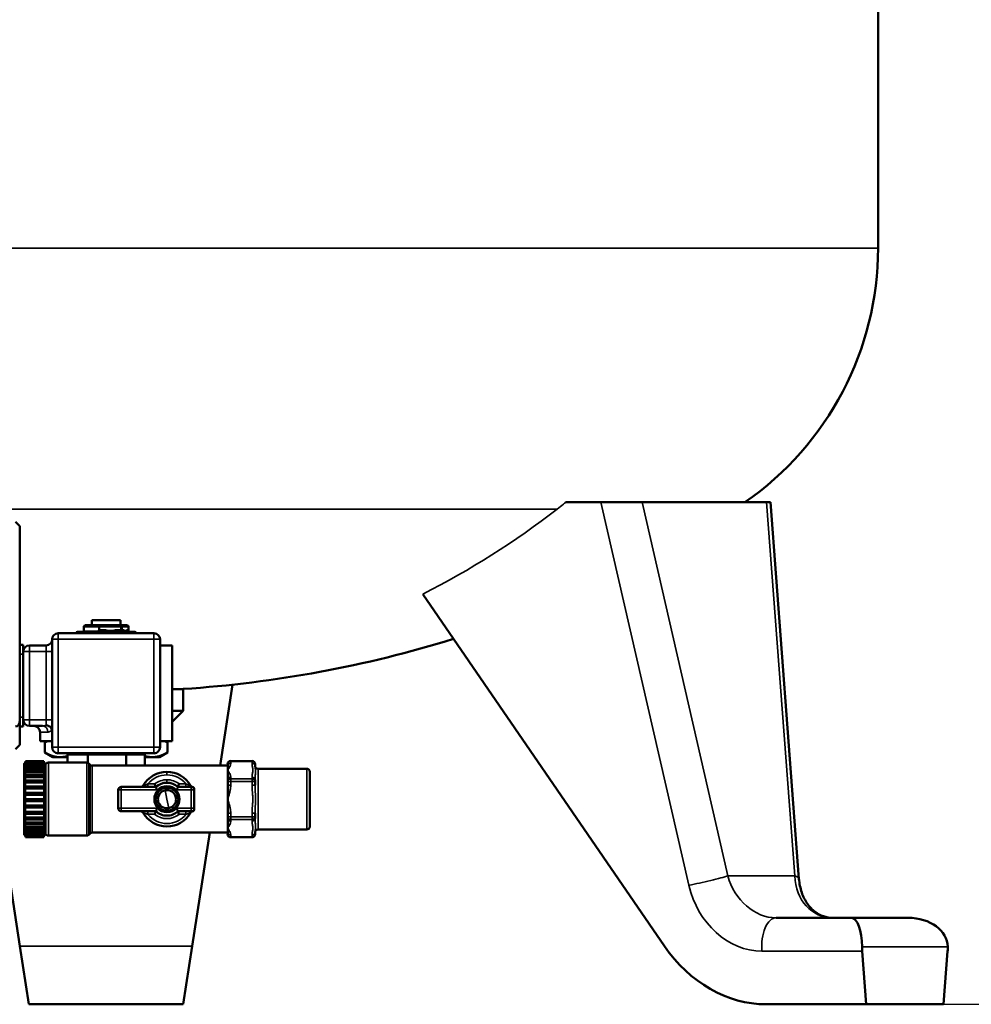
# Model space of a CAD drawing. Header units: inches. Extents: x 1 to 199, y 4 to 126.
# Tile 4 of 54: x 45 to 57, y 37 to 50. Entities that reach past the tile are written whole.
import ezdxf

# ---------------------------------------------------------------- set-up
doc = ezdxf.new("R2010")
doc.units = ezdxf.units.IN
doc.header["$LTSCALE"] = 5.882353
doc.header["$MEASUREMENT"] = 0
for name, color, linetype, lineweight in [('Dimension (ANSI)', 7, 'Continuous', 25), ('Visible (ANSI)', 7, 'Continuous', 50), ('Visible Narrow (ANSI)', 7, 'Continuous', 35)]:
    doc.layers.add(name, color=color, linetype=linetype, lineweight=lineweight)
doc.styles.add('Note Text (ANSI)', font='tahoma.ttf')
doc.dimstyles.new('Default (ANSI)', dxfattribs={"dimscale": 5.882353, "dimtxt": 0.12, "dimasz": 0.098425, "dimexe": 0.125, "dimexo": 0.0625, "dimgap": 0.031496, "dimtad": 0, "dimtih": 1, "dimtoh": 1, "dimrnd": 1e-08, "dimzin": 4, "dimdsep": 46, "dimtxsty": 'Note Text (ANSI)', "dimcen": 0.09, "dimdle": 0.393701, "dimclrd": 256, "dimclre": 256, "dimclrt": 256, "dimadec": 0, "dimazin": 1, "dimtfac": 1, "dimtofl": 0, "dimtmove": 0, "dimatfit": 3, "dimfxl": 1, "dimtolj": 1, "dimtzin": 4, "dimlwd": -1, "dimlwe": -1, "dimarcsym": 0})

# ---------------------------------------------------------------- blocks, each defined once
blk = doc.blocks.new('*D8')
at = {"layer": 'Defpoints', "color": 0, "transparency": 16777216}
for p in [(60.631, 106.333), (55.579, 37.332), (66.454, 37.332)]:
    blk.add_point(p, dxfattribs=at)
at = {"layer": 'Dimension (ANSI)', "transparency": 16777216}
for p, q in [((60.999, 106.333), (67.189, 106.333)), ((66.454, 105.754), (66.454, 72.484)), ((66.454, 37.911), (66.454, 71.181)), ((55.947, 37.332), (67.189, 37.332))]:
    blk.add_line(p, q, dxfattribs=at)
for points in [[(66.357, 105.754), (66.55, 105.754), (66.454, 106.333)], [(66.357, 37.911), (66.55, 37.911), (66.454, 37.332)]]:
    blk.add_solid(points, dxfattribs=at)
at = {"layer": 'Dimension (ANSI)', "transparency": 16777216, "insert": (64.926, 72.299), "char_height": 0.70588, "attachment_point": 1, "style": 'Note Text (ANSI)'}
blk.add_mtext('\\A1;(69.00)', dxfattribs=at)

msp = doc.modelspace()

# ---------------------------------------------------------------- linework, layer by layer
at = {"layer": 'Visible (ANSI)'}
for p, q in [((55.731, 64.132), (55.731, 47.123)), ((52.142, 43.832), (51.684, 43.832)), ((52.142, 43.832), (52.676, 43.832)), ((54.286, 43.832), (52.676, 43.832)), ((54.286, 43.832), (54.338, 43.832)), ((54.707, 38.958), (54.338, 43.832)), ((44.611, 43.525), (44.555, 43.58)), ((44.611, 43.525), (44.611, 43.2)), ((44.611, 43.2), (44.611, 41.014)), ((52.964, 38.086), (49.833, 42.643)), ((45.441, 42.219), (45.441, 42.174)), ((45.461, 42.239), (45.648, 42.239)), ((45.544, 42.306), (45.918, 42.306)), ((45.544, 42.306), (45.544, 42.239)), ((45.642, 42.219), (45.642, 42.18)), ((45.648, 42.239), (45.919, 42.239)), ((45.918, 42.306), (45.918, 42.239)), ((45.919, 42.239), (46.002, 42.239)), ((46.022, 42.219), (46.022, 42.18)), ((45.111, 42.137), (46.351, 42.137)), ((46.101, 42.153), (45.361, 42.153)), ((45.454, 42.16), (45.626, 42.16)), ((45.475, 42.153), (45.475, 42.16)), ((45.697, 42.16), (45.626, 42.16)), ((45.919, 42.16), (45.87, 42.16)), ((45.934, 42.16), (45.919, 42.16)), ((45.923, 42.18), (45.938, 42.18)), ((45.987, 42.16), (46.002, 42.16)), ((45.987, 42.153), (45.987, 42.16)), ((46.006, 42.18), (46.021, 42.18)), ((44.611, 41.985), (44.658, 41.985)), ((44.658, 41.867), (44.658, 41.985)), ((44.737, 41.979), (44.954, 41.979)), ((45.032, 40.66), (45.032, 42.058)), ((46.43, 42.058), (46.43, 40.66)), ((46.588, 41.979), (46.43, 41.979)), ((46.588, 41.979), (46.588, 40.739)), ((44.658, 41.867), (44.658, 41.048)), ((47.207, 40.422), (47.368, 41.47)), ((46.731, 41.414), (46.588, 41.414)), ((46.731, 41.132), (46.731, 41.414)), ((46.588, 41.132), (46.731, 41.132)), ((46.588, 40.988), (46.731, 41.132)), ((44.611, 41.014), (44.611, 40.69)), ((44.658, 40.93), (44.611, 40.93)), ((44.658, 40.93), (44.658, 41.048)), ((44.908, 40.936), (44.737, 40.936)), ((44.925, 40.938), (44.925, 40.938)), ((44.875, 40.857), (44.875, 40.739)), ((44.555, 40.634), (44.611, 40.69)), ((45.032, 40.739), (44.875, 40.739)), ((44.968, 40.739), (44.935, 40.72)), ((44.935, 40.72), (44.935, 40.593)), ((46.588, 40.739), (46.43, 40.739)), ((46.495, 40.739), (46.528, 40.72)), ((46.528, 40.72), (46.528, 40.593)), ((44.224, 40.631), (44.615, 38.086)), ((45.041, 40.532), (44.935, 40.593)), ((46.351, 40.582), (45.111, 40.582)), ((45.231, 40.566), (45.231, 40.461)), ((45.231, 40.566), (45.492, 40.566)), ((45.306, 40.582), (45.306, 40.566)), ((45.492, 40.566), (45.492, 40.459)), ((45.492, 40.566), (45.992, 40.566)), ((45.992, 40.566), (45.992, 40.422)), ((45.992, 40.566), (46.231, 40.566)), ((46.156, 40.582), (46.156, 40.566)), ((46.231, 40.566), (46.231, 40.422)), ((46.421, 40.532), (46.528, 40.593)), ((44.668, 40.441), (44.668, 40.055)), ((44.688, 40.48), (44.688, 40.48)), ((44.688, 40.48), (44.688, 40.471)), ((44.924, 40.48), (44.688, 40.48)), ((44.688, 40.471), (44.688, 40.457)), ((44.688, 40.471), (44.688, 40.471)), ((44.924, 40.471), (44.688, 40.471)), ((44.688, 40.457), (44.688, 40.449)), ((44.688, 40.449), (44.924, 40.449)), ((44.688, 40.447), (44.688, 40.446)), ((44.924, 40.447), (44.688, 40.447)), ((44.688, 40.446), (44.688, 40.431)), ((44.688, 40.431), (44.688, 40.423)), ((44.688, 40.423), (44.924, 40.423)), ((44.924, 40.48), (44.924, 40.48)), ((44.924, 40.471), (44.924, 40.48)), ((44.924, 40.457), (44.924, 40.471)), ((44.924, 40.471), (44.924, 40.471)), ((44.924, 40.449), (44.924, 40.457)), ((44.924, 40.446), (44.924, 40.447)), ((44.924, 40.431), (44.924, 40.446)), ((44.924, 40.423), (44.924, 40.431)), ((44.944, 40.055), (44.944, 40.441)), ((45.479, 40.461), (44.983, 40.461)), ((45.134, 40.532), (45.041, 40.532)), ((45.231, 40.532), (45.134, 40.532)), ((45.523, 40.433), (45.507, 40.449)), ((47.306, 40.422), (45.551, 40.422)), ((46.329, 40.532), (46.231, 40.532)), ((46.421, 40.532), (46.329, 40.532)), ((47.306, 40.42), (47.306, 40.443)), ((47.306, 40.42), (47.306, 40.363)), ((47.621, 40.482), (47.345, 40.482)), ((47.66, 40.443), (47.66, 40.42)), ((44.688, 40.41), (44.688, 40.408)), ((44.924, 40.41), (44.688, 40.41)), ((44.688, 40.408), (44.688, 40.392)), ((44.924, 40.392), (44.688, 40.392)), ((44.688, 40.392), (44.688, 40.385)), ((44.688, 40.385), (44.924, 40.385)), ((44.688, 40.36), (44.688, 40.357)), ((44.924, 40.36), (44.688, 40.36)), ((44.688, 40.357), (44.688, 40.35)), ((44.688, 40.35), (44.688, 40.34)), ((44.688, 40.34), (44.688, 40.334)), ((44.688, 40.334), (44.924, 40.334)), ((44.688, 40.299), (44.688, 40.295)), ((44.924, 40.299), (44.688, 40.299)), ((44.688, 40.295), (44.688, 40.289)), ((44.688, 40.289), (44.688, 40.278)), ((44.924, 40.408), (44.924, 40.41)), ((44.924, 40.392), (44.924, 40.408)), ((44.924, 40.385), (44.924, 40.392)), ((44.924, 40.357), (44.924, 40.36)), ((44.924, 40.35), (44.924, 40.357)), ((44.924, 40.34), (44.924, 40.35)), ((44.924, 40.334), (44.924, 40.34)), ((44.924, 40.295), (44.924, 40.299)), ((44.924, 40.289), (44.924, 40.295)), ((44.924, 40.278), (44.924, 40.289)), ((47.306, 40.363), (47.306, 40.239)), ((48.33, 40.382), (47.7, 40.382)), ((48.369, 39.634), (48.369, 40.343)), ((44.688, 40.278), (44.688, 40.273)), ((44.688, 40.273), (44.924, 40.273)), ((44.688, 40.229), (44.688, 40.223)), ((44.924, 40.229), (44.688, 40.229)), ((44.688, 40.223), (44.688, 40.219)), ((44.688, 40.219), (44.688, 40.207)), ((44.924, 40.207), (44.688, 40.207)), ((44.688, 40.207), (44.688, 40.203)), ((44.688, 40.203), (44.924, 40.203)), ((44.924, 40.273), (44.924, 40.278)), ((44.924, 40.223), (44.924, 40.229)), ((44.924, 40.219), (44.924, 40.223)), ((44.924, 40.207), (44.924, 40.219)), ((44.924, 40.203), (44.924, 40.207)), ((47.306, 40.216), (47.306, 40.239)), ((47.306, 40.169), (47.306, 40.216)), ((47.306, 40.169), (47.306, 39.988)), ((47.66, 40.239), (47.66, 40.216)), ((47.66, 40.216), (47.66, 40.169)), ((44.668, 40.055), (44.668, 39.536)), ((44.688, 40.153), (44.688, 40.144)), ((44.924, 40.153), (44.688, 40.153)), ((44.688, 40.144), (44.688, 40.142)), ((44.688, 40.142), (44.688, 40.13)), ((44.688, 40.13), (44.688, 40.127)), ((44.688, 40.127), (44.924, 40.127)), ((44.688, 40.071), (44.688, 40.061)), ((44.924, 40.071), (44.688, 40.071)), ((44.688, 40.061), (44.688, 40.048)), ((44.688, 40.048), (44.688, 40.046)), ((44.688, 40.046), (44.924, 40.046)), ((44.924, 40.144), (44.924, 40.153)), ((44.924, 40.142), (44.924, 40.144)), ((44.924, 40.13), (44.924, 40.142)), ((44.924, 40.127), (44.924, 40.13)), ((44.924, 40.061), (44.924, 40.071)), ((44.924, 40.048), (44.924, 40.061)), ((44.924, 40.046), (44.924, 40.048)), ((44.944, 39.536), (44.944, 40.055)), ((45.889, 39.87), (45.889, 40.107)), ((45.928, 40.146), (46.376, 40.146)), ((46.661, 40.146), (46.834, 40.146)), ((46.873, 40.111), (46.873, 40.107)), ((46.873, 40.107), (46.873, 39.87)), ((44.688, 39.988), (44.688, 39.975)), ((44.688, 39.988), (44.688, 39.988)), ((44.688, 39.988), (44.924, 39.988)), ((44.688, 39.975), (44.688, 39.964)), ((44.688, 39.964), (44.924, 39.964)), ((44.688, 39.904), (44.688, 39.906)), ((44.688, 39.906), (44.924, 39.906)), ((44.688, 39.904), (44.688, 39.89)), ((44.688, 39.904), (44.924, 39.904)), ((44.924, 39.975), (44.924, 39.988)), ((44.924, 39.988), (44.924, 39.988)), ((44.924, 39.964), (44.924, 39.975)), ((44.924, 39.906), (44.924, 39.904)), ((44.924, 39.89), (44.924, 39.904)), ((47.306, 39.988), (47.306, 39.808)), ((44.688, 39.89), (44.688, 39.881)), ((44.688, 39.881), (44.924, 39.881)), ((44.688, 39.823), (44.688, 39.826)), ((44.688, 39.826), (44.924, 39.826)), ((44.688, 39.823), (44.688, 39.808)), ((44.688, 39.823), (44.924, 39.823)), ((44.688, 39.808), (44.688, 39.8)), ((44.688, 39.8), (44.924, 39.8)), ((44.924, 39.881), (44.924, 39.89)), ((44.924, 39.826), (44.924, 39.823)), ((44.924, 39.808), (44.924, 39.823)), ((44.924, 39.8), (44.924, 39.808)), ((46.376, 39.831), (45.928, 39.831)), ((46.834, 39.831), (46.661, 39.831)), ((46.873, 39.87), (46.873, 39.866)), ((47.306, 39.761), (47.306, 39.808)), ((47.66, 39.808), (47.66, 39.761)), ((44.688, 39.747), (44.688, 39.752)), ((44.688, 39.752), (44.924, 39.752)), ((44.688, 39.747), (44.688, 39.731)), ((44.688, 39.731), (44.688, 39.726)), ((44.688, 39.726), (44.924, 39.726)), ((44.688, 39.679), (44.688, 39.684)), ((44.688, 39.684), (44.924, 39.684)), ((44.688, 39.679), (44.688, 39.662)), ((44.688, 39.662), (44.688, 39.658)), ((44.688, 39.658), (44.924, 39.658)), ((44.924, 39.752), (44.924, 39.747)), ((44.924, 39.731), (44.924, 39.747)), ((44.924, 39.726), (44.924, 39.731)), ((44.924, 39.684), (44.924, 39.679)), ((44.924, 39.662), (44.924, 39.679)), ((44.924, 39.658), (44.924, 39.662)), ((47.306, 39.738), (47.306, 39.761)), ((47.306, 39.738), (47.306, 39.613)), ((47.66, 39.761), (47.66, 39.738)), ((44.688, 39.62), (44.688, 39.626)), ((44.688, 39.626), (44.924, 39.626)), ((44.688, 39.62), (44.688, 39.603)), ((44.688, 39.603), (44.688, 39.601)), ((44.688, 39.601), (44.924, 39.601)), ((44.688, 39.572), (44.688, 39.579)), ((44.688, 39.579), (44.924, 39.579)), ((44.688, 39.572), (44.688, 39.556)), ((44.688, 39.556), (44.688, 39.554)), ((44.688, 39.554), (44.924, 39.554)), ((44.688, 39.537), (44.688, 39.544)), ((44.688, 39.544), (44.924, 39.544)), ((44.688, 39.537), (44.688, 39.522)), ((44.688, 39.522), (44.688, 39.521)), ((44.688, 39.515), (44.688, 39.521)), ((44.688, 39.521), (44.924, 39.521)), ((44.924, 39.626), (44.924, 39.62)), ((44.924, 39.603), (44.924, 39.62)), ((44.924, 39.601), (44.924, 39.603)), ((44.924, 39.579), (44.924, 39.572)), ((44.924, 39.556), (44.924, 39.572)), ((44.924, 39.554), (44.924, 39.556)), ((44.924, 39.544), (44.924, 39.537)), ((44.924, 39.522), (44.924, 39.537)), ((44.924, 39.521), (44.924, 39.522)), ((44.924, 39.521), (44.924, 39.515)), ((45.523, 39.544), (45.507, 39.528)), ((47.306, 39.555), (45.551, 39.555)), ((46.847, 38.086), (47.073, 39.555)), ((47.306, 39.613), (47.306, 39.557)), ((47.306, 39.534), (47.306, 39.557)), ((47.66, 39.557), (47.66, 39.534)), ((48.33, 39.595), (47.7, 39.595)), ((44.688, 39.52), (44.924, 39.52)), ((44.688, 39.515), (44.688, 39.502)), ((44.688, 39.515), (44.924, 39.515)), ((44.688, 39.502), (44.688, 39.497)), ((44.688, 39.502), (44.688, 39.502)), ((44.688, 39.502), (44.924, 39.502)), ((44.688, 39.497), (44.688, 39.496)), ((44.924, 39.496), (44.688, 39.496)), ((44.924, 39.502), (44.924, 39.515)), ((44.924, 39.497), (44.924, 39.502)), ((44.924, 39.502), (44.924, 39.502)), ((44.924, 39.496), (44.924, 39.497)), ((45.479, 39.516), (44.983, 39.516)), ((47.621, 39.494), (47.345, 39.494)), ((55.387, 38.452), (54.412, 38.452)), ((55.74, 38.452), (55.387, 38.452)), ((55.74, 38.452), (55.768, 38.452)), ((56.122, 38.452), (55.768, 38.452)), ((44.731, 37.332), (44.615, 38.086)), ((46.847, 38.086), (46.731, 37.332)), ((55.526, 38.02), (55.579, 37.332)), ((56.579, 37.332), (56.632, 38.02)), ((46.731, 37.332), (44.731, 37.332)), ((55.579, 37.332), (54.28, 37.332)), ((56.579, 37.332), (55.579, 37.332))]:
    msp.add_line(p, q, dxfattribs=at)
for centre, radius, start, end in [((51.731, 47.123), 4, 304.645, 0), ((45.461, 42.219), 0.0197, 90, 180), ((46.002, 42.219), 0.0197, 0, 90), ((45.111, 42.058), 0.0787, 90, 180), ((45.361, 42.133), 0.0197, 90, 168.463), ((46.002, 42.18), 0.0197, 270, 0), ((46.101, 42.133), 0.0197, 11.537, 90), ((46.351, 42.058), 0.0787, 0, 90), ((44.737, 41.901), 0.0787, 90, 180), ((44.954, 42.058), 0.0787, 270, 0), ((44.954, 42.058), 0.0787, 270, 0), ((45.731, 56.59), 15.208, 273.7701, 287.214), ((44.737, 41.015), 0.0787, 180, 270), ((44.796, 40.857), 0.0787, 0, 90), ((45.111, 40.66), 0.0787, 180, 270), ((46.351, 40.66), 0.0787, 270, 0), ((44.688, 40.441), 0.0197, 90, 180), ((44.924, 40.441), 0.0197, 0, 90), ((44.983, 40.422), 0.0394, 90, 180), ((45.479, 40.422), 0.0394, 45, 90), ((45.551, 40.461), 0.0394, 225, 270), ((47.345, 40.443), 0.0394, 90, 180), ((47.621, 40.443), 0.0394, 0, 90), ((47.7, 40.422), 0.0394, 180, 270), ((46.519, 39.988), 0.354, 90, 150), ((46.519, 39.988), 0.354, 30, 90), ((48.33, 40.343), 0.0394, 0, 90), ((46.178, 40.185), 0.0394, 270, 330), ((46.519, 39.988), 0.213, 47.7946, 132.2054), ((46.86, 40.185), 0.0394, 210, 250.7235), ((45.928, 40.107), 0.0394, 90, 180), ((46.519, 39.988), 0.148, 0, 180), ((46.519, 39.988), 0.118, 101.4517, 281.4517), ((46.519, 39.988), 0.118, 281.4517, 101.4517), ((46.834, 40.107), 0.0394, 0, 90), ((46.834, 40.111), 0.0394, 0, 70.7235), ((46.519, 39.988), 0.148, 180, 0), ((45.928, 39.87), 0.0394, 180, 270), ((46.178, 39.792), 0.0394, 30, 90), ((46.519, 39.988), 0.354, 210, 270), ((46.519, 39.988), 0.213, 227.7946, 270), ((46.519, 39.988), 0.213, 270, 312.2054), ((46.519, 39.988), 0.354, 270, 330), ((46.86, 39.792), 0.0394, 109.2765, 150), ((46.834, 39.87), 0.0394, 270, 0), ((46.834, 39.866), 0.0394, 289.2765, 0), ((44.688, 39.536), 0.0197, 180, 270), ((44.924, 39.536), 0.0197, 270, 0), ((44.983, 39.555), 0.0394, 180, 270), ((45.479, 39.555), 0.0394, 270, 315), ((45.551, 39.516), 0.0394, 90, 135), ((47.345, 39.534), 0.0394, 180, 270), ((47.621, 39.534), 0.0394, 270, 0), ((47.7, 39.555), 0.0394, 90, 180), ((48.33, 39.634), 0.0394, 270, 0)]:
    msp.add_arc(centre, radius, start, end, dxfattribs=at)
for centre, major_axis, ratio, start_param, end_param in [((45.648, 42.219), (0, -0.0197), 0.345312, 3.141593, 4.712389), ((45.454, 42.18), (0, 0.0197), 0.781581, 2.617994, 3.141593), ((45.626, 42.18), (0, 0.0197), 0.781581, 3.141593, 4.712389), ((45.919, 42.18), (0, -0.0197), 0.218135, 0, 1.570796), ((45.919, 42.18), (0, -0.0197), 0.954238, 0, 1.570796), ((45.987, 42.18), (0, -0.0197), 0.954238, 0, 1.570796), ((46.002, 42.18), (0, -0.0197), 0.954238, 0, 1.570796), ((44.493, 41.133), (0.084, -0.202), 0.414214, 6.052306, 7.068583), ((55.387, 38.077), (0, 0.375), 0.366025, 4.712389, 6.283185), ((56.122, 38.077), (0.512, 0), 0.732051, 0, 1.570796), ((54.143, 39.109), (0.499, -1.726), 0.847201, 5.085999, 6.043183), ((55.711, 38.077), (0, 0.375), 0.5, 1.570796, 1.723446), ((56.447, 38.077), (0, -0.375), 0.5, 1.418147, 1.570796)]:
    msp.add_ellipse(centre, major_axis=major_axis, ratio=ratio, start_param=start_param, end_param=end_param, dxfattribs=at)
msp.add_open_spline([(45.446, 42.163), (45.443, 42.165), (45.441, 42.17), (45.441, 42.174)], degree=3, dxfattribs=at)
for points, knots in [([(45.697, 42.16), (45.714, 42.16), (45.73, 42.16), (45.752, 42.16), (45.758, 42.16), (45.772, 42.16), (45.779, 42.16), (45.795, 42.16), (45.802, 42.16), (45.815, 42.16), (45.821, 42.16), (45.834, 42.16), (45.842, 42.16), (45.853, 42.16), (45.856, 42.16), (45.863, 42.16), (45.867, 42.16), (45.87, 42.16)], [-0.458606, -0.458606, -0.458606, -0.458606, -0.3330418, -0.3330418, -0.2889593, -0.2889593, -0.2292323, -0.2292323, -0.1695366, -0.1695366, -0.1254944, -0.1254944, -0.0613011, -0.0613011, -0.0302166, -0.0302166, 0, 0, 0, 0]), ([(45.987, 42.16), (45.987, 42.16), (45.987, 42.16), (45.987, 42.16), (45.987, 42.16), (45.987, 42.16), (45.986, 42.16), (45.984, 42.16), (45.983, 42.16), (45.98, 42.16), (45.978, 42.16), (45.973, 42.16), (45.97, 42.16), (45.965, 42.16), (45.963, 42.16), (45.953, 42.16), (45.944, 42.16), (45.934, 42.16)], [0, 0, 0, 0, 0.0302198, 0.0302198, 0.0613077, 0.0613077, 0.1255082, 0.1255082, 0.1695554, 0.1695554, 0.2292581, 0.2292581, 0.2889784, 0.2889784, 0.3330557, 0.3330557, 0.4586055, 0.4586055, 0.4586055, 0.4586055]), ([(45.029, 40.887), (45.027, 40.895), (45.023, 40.902), (45.018, 40.909), (45.014, 40.916), (45.008, 40.922), (45.001, 40.927), (44.994, 40.932), (44.986, 40.936), (44.978, 40.94), (44.974, 40.941), (44.97, 40.942), (44.966, 40.944), (44.962, 40.945), (44.958, 40.945), (44.954, 40.946)], [0, 0, 0, 0, 0.000651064, 0.000651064, 0.000651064, 0.001302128, 0.001302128, 0.001302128, 0.001953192, 0.001953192, 0.001953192, 0.002278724, 0.002278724, 0.002278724, 0.002604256, 0.002604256, 0.002604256, 0.002604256]), ([(45.032, 40.866), (45.032, 40.871), (45.032, 40.876), (45.031, 40.883), (45.03, 40.885), (45.029, 40.887)], [-2.16572875, -2.16572875, -2.16572875, -2.16572875, -2.11882025, -2.11882025, -2.09331529, -2.09331529, -2.09331529, -2.09331529]), ([(46.376, 40.146), (46.376, 40.146), (46.375, 40.147), (46.374, 40.151), (46.373, 40.154), (46.37, 40.162), (46.368, 40.166), (46.365, 40.175), (46.363, 40.18), (46.361, 40.185)], [0, 0, 0, 0, 0.000403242, 0.000403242, 0.000806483, 0.000806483, 0.001209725, 0.001209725, 0.001612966, 0.001612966, 0.001612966, 0.001612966]), ([(46.661, 40.146), (46.661, 40.146), (46.662, 40.147), (46.663, 40.151), (46.665, 40.154), (46.667, 40.162), (46.669, 40.166), (46.672, 40.175), (46.674, 40.18), (46.676, 40.185)], [0, 0, 0, 0, 0.000403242, 0.000403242, 0.000806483, 0.000806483, 0.001209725, 0.001209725, 0.001612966, 0.001612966, 0.001612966, 0.001612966]), ([(46.392, 40.107), (46.39, 40.111), (46.388, 40.116), (46.384, 40.126), (46.382, 40.13), (46.379, 40.138), (46.378, 40.141), (46.376, 40.145), (46.376, 40.146), (46.376, 40.146)], [-0.000007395, -0.000007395, -0.000007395, -0.000007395, 0.000400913, 0.000400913, 0.00080922, 0.00080922, 0.001217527, 0.001217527, 0.001625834, 0.001625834, 0.001625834, 0.001625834]), ([(46.645, 40.107), (46.648, 40.111), (46.65, 40.116), (46.653, 40.126), (46.655, 40.13), (46.658, 40.138), (46.659, 40.141), (46.661, 40.145), (46.661, 40.146), (46.661, 40.146)], [-0.000007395, -0.000007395, -0.000007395, -0.000007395, 0.000400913, 0.000400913, 0.00080922, 0.00080922, 0.001217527, 0.001217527, 0.001625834, 0.001625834, 0.001625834, 0.001625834]), ([(46.376, 39.831), (46.376, 39.831), (46.375, 39.83), (46.374, 39.826), (46.373, 39.823), (46.37, 39.815), (46.368, 39.811), (46.365, 39.802), (46.363, 39.797), (46.361, 39.792)], [0, 0, 0, 0, 0.000403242, 0.000403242, 0.000806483, 0.000806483, 0.001209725, 0.001209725, 0.001612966, 0.001612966, 0.001612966, 0.001612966]), ([(46.376, 39.831), (46.376, 39.831), (46.376, 39.832), (46.378, 39.836), (46.379, 39.839), (46.382, 39.847), (46.384, 39.851), (46.388, 39.86), (46.39, 39.865), (46.392, 39.87)], [0, 0, 0, 0, 0.000406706, 0.000406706, 0.000813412, 0.000813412, 0.001220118, 0.001220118, 0.001626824, 0.001626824, 0.001626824, 0.001626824]), ([(46.661, 39.831), (46.661, 39.831), (46.661, 39.832), (46.659, 39.836), (46.658, 39.839), (46.655, 39.847), (46.653, 39.851), (46.65, 39.86), (46.648, 39.865), (46.645, 39.87)], [0, 0, 0, 0, 0.000406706, 0.000406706, 0.000813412, 0.000813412, 0.001220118, 0.001220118, 0.001626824, 0.001626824, 0.001626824, 0.001626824]), ([(46.661, 39.831), (46.661, 39.831), (46.662, 39.83), (46.663, 39.826), (46.665, 39.823), (46.667, 39.815), (46.669, 39.811), (46.672, 39.802), (46.674, 39.797), (46.676, 39.792)], [0, 0, 0, 0, 0.000403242, 0.000403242, 0.000806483, 0.000806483, 0.001209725, 0.001209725, 0.001612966, 0.001612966, 0.001612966, 0.001612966]), ([(55.148, 38.452), (55.105, 38.452), (55.064, 38.459), (54.986, 38.485), (54.949, 38.505), (54.879, 38.559), (54.846, 38.593), (54.787, 38.676), (54.762, 38.724), (54.724, 38.834), (54.712, 38.894), (54.707, 38.958)], [0, 0, 0, 0, 0.279253, 0.279253, 0.558505, 0.558505, 0.837758, 0.837758, 1.117011, 1.117011, 1.396263, 1.396263, 1.396263, 1.396263]), ([(55.768, 38.452), (55.765, 38.452), (55.76, 38.452), (55.751, 38.452), (55.746, 38.452), (55.74, 38.452)], [5.4497523, 5.4497523, 5.4497523, 5.4497523, 5.5213032, 5.5213032, 5.5928542, 5.5928542, 5.5928542, 5.5928542])]:
    msp.add_open_spline(points, degree=3, knots=knots, dxfattribs=at)
for points, weights in [([(44.97, 40.739), (44.953, 40.73), (44.935, 40.72)], [1.29426686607, 1.28105825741, 1.26531835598]), ([(46.528, 40.72), (46.51, 40.73), (46.492, 40.739)], [1.26531835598, 1.28105825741, 1.29426686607]), ([(44.935, 40.593), (45.041, 40.532), (45.134, 40.532)], [1.26531835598, 1.36319107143, 1.36319107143]), ([(45.134, 40.532), (45.182, 40.532), (45.231, 40.547)], [1.36319107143, 1.36319107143, 1.33693674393]), ([(45.28, 40.566), (45.293, 40.572), (45.306, 40.579)], [1.30686099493, 1.29775531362, 1.28717771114]), ([(46.156, 40.579), (46.17, 40.572), (46.183, 40.566)], [1.28717771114, 1.29775531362, 1.30686099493]), ([(46.231, 40.547), (46.281, 40.532), (46.329, 40.532)], [1.33693674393, 1.36319107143, 1.36319107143]), ([(46.329, 40.532), (46.421, 40.532), (46.528, 40.593)], [1.36319107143, 1.36319107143, 1.26531835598])]:
    msp.add_rational_spline(points, weights, degree=2, dxfattribs=at)
at = {"layer": 'Visible Narrow (ANSI)'}
for p, q in [((35.731, 47.123), (55.731, 47.123)), ((51.575, 43.744), (39.887, 43.744)), ((52.142, 43.832), (53.281, 38.873)), ((53.786, 38.995), (52.676, 43.832)), ((54.286, 43.832), (54.653, 38.995)), ((45.441, 42.219), (45.446, 42.219)), ((45.642, 42.219), (45.446, 42.219)), ((45.446, 42.219), (45.446, 42.163)), ((45.923, 42.219), (45.642, 42.219)), ((45.923, 42.219), (45.938, 42.219)), ((45.923, 42.18), (45.923, 42.219)), ((46.021, 42.219), (45.938, 42.219)), ((45.938, 42.219), (45.938, 42.18)), ((46.021, 42.219), (46.022, 42.219)), ((46.021, 42.18), (46.021, 42.219)), ((45.111, 42.058), (45.111, 42.137)), ((45.642, 42.18), (45.702, 42.18)), ((45.874, 42.18), (45.923, 42.18)), ((45.938, 42.18), (45.953, 42.18)), ((46.021, 42.18), (46.022, 42.18)), ((46.351, 42.058), (46.351, 42.137)), ((44.737, 41.901), (44.737, 41.979)), ((44.954, 41.901), (44.954, 41.979)), ((45.111, 42.058), (45.032, 42.058)), ((46.351, 42.058), (45.111, 42.058)), ((45.111, 42.058), (45.111, 40.66)), ((46.351, 40.66), (46.351, 42.058)), ((46.351, 42.058), (46.43, 42.058)), ((44.658, 41.867), (44.611, 41.867)), ((44.658, 41.901), (44.737, 41.901)), ((44.954, 41.901), (44.737, 41.901)), ((44.737, 41.901), (44.737, 41.015)), ((45.032, 41.901), (44.954, 41.901)), ((44.954, 41.015), (44.954, 41.901)), ((44.611, 41.048), (44.658, 41.048)), ((44.658, 41.015), (44.737, 41.015)), ((44.737, 41.015), (44.954, 41.015)), ((44.737, 40.936), (44.737, 41.015)), ((44.954, 41.015), (44.954, 40.946)), ((45.032, 41.015), (44.954, 41.015)), ((44.875, 40.857), (44.977, 40.857)), ((45.032, 40.66), (45.111, 40.66)), ((45.111, 40.66), (46.351, 40.66)), ((45.111, 40.582), (45.111, 40.66)), ((46.351, 40.582), (46.351, 40.66)), ((46.43, 40.66), (46.351, 40.66)), ((44.688, 40.48), (44.924, 40.48)), ((44.688, 40.471), (44.924, 40.471)), ((44.924, 40.457), (44.688, 40.457)), ((44.688, 40.447), (44.688, 40.449)), ((44.688, 40.446), (44.924, 40.446)), ((44.924, 40.431), (44.688, 40.431)), ((44.688, 40.41), (44.688, 40.423)), ((44.924, 40.449), (44.924, 40.447)), ((44.924, 40.423), (44.924, 40.41)), ((44.983, 39.516), (44.983, 40.461)), ((45.479, 40.461), (45.479, 39.516)), ((45.507, 39.528), (45.507, 40.449)), ((45.523, 40.433), (45.523, 39.544)), ((45.551, 39.555), (45.551, 40.422)), ((47.345, 40.477), (47.345, 40.482)), ((47.621, 40.477), (47.345, 40.477)), ((47.345, 40.477), (47.345, 40.454)), ((47.621, 40.477), (47.621, 40.482)), ((47.621, 40.454), (47.621, 40.477)), ((44.688, 40.408), (44.924, 40.408)), ((44.688, 40.36), (44.688, 40.385)), ((44.688, 40.357), (44.924, 40.357)), ((44.688, 40.35), (44.924, 40.35)), ((44.924, 40.34), (44.688, 40.34)), ((44.688, 40.299), (44.688, 40.334)), ((44.688, 40.295), (44.924, 40.295)), ((44.688, 40.289), (44.924, 40.289)), ((44.924, 40.385), (44.924, 40.36)), ((44.924, 40.334), (44.924, 40.299)), ((46.519, 40.303), (46.519, 40.343)), ((47.7, 39.595), (47.7, 40.382)), ((48.33, 40.382), (48.33, 39.595)), ((44.924, 40.278), (44.688, 40.278)), ((44.688, 40.229), (44.688, 40.273)), ((44.688, 40.223), (44.924, 40.223)), ((44.688, 40.219), (44.924, 40.219)), ((44.688, 40.153), (44.688, 40.203)), ((44.924, 40.273), (44.924, 40.229)), ((44.924, 40.203), (44.924, 40.153)), ((46.273, 40.185), (46.361, 40.185)), ((46.273, 40.146), (46.273, 40.185)), ((46.519, 40.201), (46.519, 40.24)), ((46.676, 40.185), (46.765, 40.185)), ((46.765, 40.185), (46.765, 40.146)), ((47.345, 40.216), (47.306, 40.216)), ((47.345, 40.169), (47.306, 40.169)), ((47.345, 40.273), (47.345, 40.25)), ((47.345, 40.25), (47.621, 40.25)), ((47.345, 40.216), (47.345, 40.25)), ((47.345, 40.216), (47.345, 40.169)), ((47.621, 40.216), (47.345, 40.216)), ((47.621, 40.25), (47.621, 40.273)), ((47.621, 40.216), (47.621, 40.25)), ((47.621, 40.169), (47.621, 40.216)), ((47.66, 40.216), (47.621, 40.216)), ((47.621, 40.169), (47.66, 40.169)), ((44.688, 40.144), (44.924, 40.144)), ((44.688, 40.142), (44.924, 40.142)), ((44.924, 40.13), (44.688, 40.13)), ((44.688, 40.071), (44.688, 40.127)), ((44.688, 40.061), (44.924, 40.061)), ((44.924, 40.048), (44.688, 40.048)), ((44.688, 39.988), (44.688, 40.046)), ((44.924, 40.127), (44.924, 40.071)), ((44.924, 40.046), (44.924, 39.988)), ((45.928, 40.107), (45.889, 40.107)), ((45.928, 40.107), (45.928, 40.146)), ((46.392, 40.107), (45.928, 40.107)), ((45.928, 40.107), (45.928, 39.87)), ((46.495, 40.104), (46.519, 39.988)), ((46.834, 40.107), (46.645, 40.107)), ((46.834, 40.146), (46.834, 40.107)), ((46.873, 40.107), (46.834, 40.107)), ((46.834, 39.87), (46.834, 40.107)), ((44.688, 39.988), (44.924, 39.988)), ((44.688, 39.975), (44.924, 39.975)), ((44.688, 39.906), (44.688, 39.964)), ((44.924, 39.964), (44.924, 39.906)), ((46.351, 39.988), (46.371, 39.988)), ((46.542, 39.873), (46.519, 39.988)), ((46.686, 39.988), (46.666, 39.988)), ((44.688, 39.89), (44.924, 39.89)), ((44.688, 39.826), (44.688, 39.881)), ((44.688, 39.808), (44.924, 39.808)), ((44.688, 39.752), (44.688, 39.8)), ((44.924, 39.881), (44.924, 39.826)), ((44.924, 39.8), (44.924, 39.752)), ((45.928, 39.87), (45.889, 39.87)), ((45.928, 39.87), (46.392, 39.87)), ((45.928, 39.831), (45.928, 39.87)), ((46.273, 39.792), (46.273, 39.831)), ((46.361, 39.792), (46.273, 39.792)), ((46.645, 39.87), (46.834, 39.87)), ((46.765, 39.792), (46.676, 39.792)), ((46.765, 39.831), (46.765, 39.792)), ((46.873, 39.87), (46.834, 39.87)), ((46.834, 39.87), (46.834, 39.831)), ((47.306, 39.808), (47.345, 39.808)), ((47.345, 39.808), (47.345, 39.761)), ((47.621, 39.761), (47.621, 39.808)), ((47.621, 39.808), (47.66, 39.808)), ((44.688, 39.747), (44.924, 39.747)), ((44.688, 39.731), (44.924, 39.731)), ((44.688, 39.684), (44.688, 39.726)), ((44.688, 39.679), (44.924, 39.679)), ((44.688, 39.662), (44.924, 39.662)), ((44.688, 39.626), (44.688, 39.658)), ((44.924, 39.726), (44.924, 39.684)), ((44.924, 39.658), (44.924, 39.626)), ((47.306, 39.761), (47.345, 39.761)), ((47.345, 39.761), (47.621, 39.761)), ((47.345, 39.727), (47.345, 39.761)), ((47.345, 39.727), (47.345, 39.704)), ((47.621, 39.727), (47.345, 39.727)), ((47.621, 39.727), (47.621, 39.761)), ((47.621, 39.761), (47.66, 39.761)), ((47.621, 39.704), (47.621, 39.727)), ((44.688, 39.62), (44.924, 39.62)), ((44.688, 39.603), (44.924, 39.603)), ((44.688, 39.579), (44.688, 39.601)), ((44.688, 39.572), (44.924, 39.572)), ((44.688, 39.556), (44.924, 39.556)), ((44.688, 39.544), (44.688, 39.554)), ((44.688, 39.537), (44.924, 39.537)), ((44.688, 39.522), (44.924, 39.522)), ((44.924, 39.601), (44.924, 39.579)), ((44.924, 39.554), (44.924, 39.544)), ((47.345, 39.523), (47.345, 39.5)), ((47.621, 39.5), (47.621, 39.523)), ((44.688, 39.502), (44.924, 39.502)), ((44.924, 39.497), (44.688, 39.497)), ((47.345, 39.5), (47.621, 39.5)), ((47.345, 39.494), (47.345, 39.5)), ((47.621, 39.494), (47.621, 39.5)), ((54.653, 38.995), (53.786, 38.995)), ((44.615, 38.086), (46.847, 38.086)), ((54.227, 38.02), (55.526, 38.02)), ((55.524, 38.077), (56.634, 38.077))]:
    msp.add_line(p, q, dxfattribs=at)
for radius, start, end in [(0.315, 90, 141.3178), (0.315, 38.6822, 90), (0.252, 90, 128.6248), (0.173, 42.9859, 137.0141), (0.252, 51.3752, 90), (0.167, 0, 180), (0.167, 180, 0), (0.315, 218.6822, 321.3178), (0.252, 231.3752, 308.6248), (0.173, 222.9859, 317.0141)]:
    msp.add_arc((46.519, 39.988), radius, start, end, dxfattribs=at)
for centre, major_axis, ratio, start_param, end_param in [((43.796, 55.994), (4.322, -14.045), 0.855955, 0.147158, 0.30966), ((45.461, 42.219), (0, 0.0197), 0.736103, 0, 1.570796), ((45.919, 42.219), (0, 0.0197), 0.954238, 4.712389, 6.283185), ((45.919, 42.219), (0, 0.0197), 0.218135, 4.712389, 6.283185), ((46.002, 42.219), (0, 0.0197), 0.954238, 4.712389, 6.283185), ((45.697, 42.18), (0, -0.0197), 0.218135, 0, 1.570796), ((45.87, 42.18), (0, -0.0197), 0.218135, 0, 1.570796), ((45.934, 42.18), (0, -0.0197), 0.954238, 0, 1.570796), ((46.002, 42.18), (0, -0.0197), 0.736103, 0, 1.570796), ((44.908, 40.857), (0, 0.0787), 0.880695, 4.712389, 6.283185), ((47.345, 40.443), (-0.0394, 0), 0.866025, 4.712389, 6.283185), ((47.345, 40.42), (-0.0394, 0), 0.866025, 4.712389, 6.283185), ((47.621, 40.443), (0.0394, 0), 0.866025, 0, 1.570796), ((47.621, 40.42), (0.0394, 0), 0.866025, 0, 1.570796), ((47.345, 40.239), (-0.0394, 0), 0.866025, 4.712389, 6.283185), ((47.345, 40.216), (-0.0394, 0), 0.866025, 4.712389, 6.283185), ((47.621, 40.239), (0.0394, 0), 0.866025, 0, 1.570796), ((47.621, 40.216), (0.0394, 0), 0.866025, 0, 1.570796), ((44.688, 40.055), (-0.0197, 0), 0.147558, 4.712389, 6.283185), ((44.924, 40.055), (0.0197, 0), 0.147558, 0, 1.570796), ((47.345, 39.761), (-0.0394, 0), 0.866025, 0, 1.570796), ((47.345, 39.738), (-0.0394, 0), 0.866025, 0, 1.570796), ((47.621, 39.761), (0.0394, 0), 0.866025, 4.712389, 6.283185), ((47.621, 39.738), (0.0394, 0), 0.866025, 4.712389, 6.283185), ((47.345, 39.557), (-0.0394, 0), 0.866025, 0, 1.570796), ((47.345, 39.534), (-0.0394, 0), 0.866025, 0, 1.570796), ((47.621, 39.557), (0.0394, 0), 0.866025, 4.712389, 6.283185), ((47.621, 39.534), (0.0394, 0), 0.866025, 4.712389, 6.283185), ((53.467, 38.93), (0.365, 0.084), 0.043886, 4.170586, 5.76779), ((54.333, 39.109), (0.262, -0.621), 0.824021, 4.552337, 5.9486), ((54.333, 38.93), (0.374, 0.028), 0.215574, 0, 0.528525), ((55.227, 39.109), (-0.262, -0.621), 0.824021, 5.221507, 6.61777), ((54.148, 39.052), (0.29, -1.003), 0.847201, 4.64692, 6.043183), ((54.412, 38.077), (0, 0.375), 0.5, 0, 1.723446)]:
    msp.add_ellipse(centre, major_axis=major_axis, ratio=ratio, start_param=start_param, end_param=end_param, dxfattribs=at)
for points, knots in [([(51.575, 43.744), (51.602, 43.765), (51.629, 43.786), (51.665, 43.815), (51.674, 43.824), (51.684, 43.832)], [80.3355241, 80.3355241, 80.3355241, 80.3355241, 80.6064968, 80.6064968, 80.7092807, 80.7092807, 80.7092807, 80.7092807]), ([(45.702, 42.18), (45.709, 42.18), (45.716, 42.18), (45.723, 42.179), (45.73, 42.178), (45.738, 42.177), (45.745, 42.176), (45.759, 42.174), (45.773, 42.172), (45.788, 42.172), (45.802, 42.172), (45.817, 42.174), (45.831, 42.176), (45.838, 42.177), (45.845, 42.178), (45.853, 42.179), (45.86, 42.18), (45.867, 42.18), (45.874, 42.18)], [0, 0, 0, 0, 0.000564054, 0.000564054, 0.000564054, 0.001128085, 0.001128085, 0.001128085, 0.00225617, 0.00225617, 0.00225617, 0.003384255, 0.003384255, 0.003384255, 0.003949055, 0.003949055, 0.003949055, 0.00451234, 0.00451234, 0.00451234, 0.00451234]), ([(45.953, 42.18), (45.955, 42.18), (45.957, 42.18), (45.959, 42.179), (45.962, 42.178), (45.964, 42.177), (45.966, 42.176), (45.97, 42.174), (45.975, 42.172), (45.979, 42.172), (45.984, 42.172), (45.988, 42.174), (45.992, 42.176), (45.995, 42.177), (45.997, 42.178), (45.999, 42.179), (46.001, 42.18), (46.003, 42.18), (46.006, 42.18)], [0, 0, 0, 0, 0.000564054, 0.000564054, 0.000564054, 0.001128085, 0.001128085, 0.001128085, 0.00225617, 0.00225617, 0.00225617, 0.003384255, 0.003384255, 0.003384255, 0.003949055, 0.003949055, 0.003949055, 0.00451234, 0.00451234, 0.00451234, 0.00451234]), ([(44.908, 40.936), (44.915, 40.936), (44.923, 40.937), (44.931, 40.939), (44.932, 40.939), (44.934, 40.939), (44.936, 40.94), (44.942, 40.941), (44.948, 40.943), (44.954, 40.946)], [0, 0, 0, 0, 0.000769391, 0.000769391, 0.000769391, 0.00096064, 0.00096064, 0.00096064, 0.001538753, 0.001538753, 0.001538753, 0.001538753]), ([(45.029, 40.887), (45.021, 40.878), (45.012, 40.87), (45.003, 40.865), (44.999, 40.863), (44.994, 40.861), (44.99, 40.859), (44.986, 40.858), (44.981, 40.857), (44.977, 40.857)], [0.000160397, 0.000160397, 0.000160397, 0.000160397, 0.001502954, 0.001502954, 0.001502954, 0.002177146, 0.002177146, 0.002177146, 0.002849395, 0.002849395, 0.002849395, 0.002849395]), ([(47.345, 40.454), (47.345, 40.446), (47.344, 40.438), (47.339, 40.423), (47.336, 40.415), (47.328, 40.4), (47.324, 40.393), (47.318, 40.382), (47.315, 40.378), (47.312, 40.373), (47.311, 40.371), (47.308, 40.367), (47.307, 40.365), (47.306, 40.363)], [0, 0, 0, 0, 0.001193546, 0.001193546, 0.002387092, 0.002387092, 0.003580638, 0.003580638, 0.004177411, 0.004177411, 0.004475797, 0.004475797, 0.004774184, 0.004774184, 0.004774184, 0.004774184]), ([(47.621, 40.454), (47.621, 40.439), (47.624, 40.424), (47.628, 40.401), (47.629, 40.394), (47.631, 40.379), (47.632, 40.371), (47.632, 40.356), (47.631, 40.349), (47.629, 40.333), (47.628, 40.326), (47.626, 40.316), (47.626, 40.313), (47.625, 40.311)], [0, 0, 0, 0, 0.002292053, 0.002292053, 0.00343808, 0.00343808, 0.004584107, 0.004584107, 0.005730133, 0.005730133, 0.00687616, 0.00687616, 0.007256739, 0.007256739, 0.007256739, 0.007256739]), ([(47.621, 40.273), (47.621, 40.288), (47.624, 40.303), (47.628, 40.326), (47.629, 40.333), (47.631, 40.348), (47.632, 40.356), (47.632, 40.371), (47.631, 40.378), (47.629, 40.393), (47.628, 40.401), (47.624, 40.424), (47.621, 40.439), (47.621, 40.454)], [0, 0, 0, 0, 0.002292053, 0.002292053, 0.00343808, 0.00343808, 0.004584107, 0.004584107, 0.005730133, 0.005730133, 0.00687616, 0.00687616, 0.009168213, 0.009168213, 0.009168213, 0.009168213]), ([(47.66, 40.42), (47.66, 40.41), (47.662, 40.399), (47.664, 40.381), (47.665, 40.375), (47.665, 40.361), (47.666, 40.354), (47.666, 40.331), (47.665, 40.315), (47.662, 40.279), (47.66, 40.259), (47.66, 40.239)], [0, 0, 0, 0, 0.002306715, 0.002306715, 0.003460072, 0.003460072, 0.00461343, 0.00461343, 0.006920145, 0.006920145, 0.009226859, 0.009226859, 0.009226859, 0.009226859]), ([(47.306, 40.363), (47.311, 40.356), (47.315, 40.349), (47.324, 40.334), (47.328, 40.327), (47.336, 40.312), (47.339, 40.304), (47.344, 40.289), (47.345, 40.281), (47.345, 40.273)], [-0.00002, -0.00002, -0.00002, -0.00002, 0.001152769, 0.001152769, 0.002325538, 0.002325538, 0.003498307, 0.003498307, 0.004671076, 0.004671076, 0.004671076, 0.004671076]), ([(46.273, 40.185), (46.266, 40.183), (46.26, 40.181), (46.247, 40.176), (46.24, 40.174), (46.229, 40.171), (46.223, 40.169), (46.217, 40.167), (46.215, 40.166), (46.212, 40.166), (46.212, 40.166), (46.212, 40.166)], [0, 0, 0, 0, 0.000524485, 0.000524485, 0.00104897, 0.00104897, 0.001573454, 0.001573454, 0.001835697, 0.001835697, 0.002097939, 0.002097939, 0.002097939, 0.002097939]), ([(46.765, 40.185), (46.771, 40.183), (46.778, 40.181), (46.791, 40.176), (46.797, 40.174), (46.806, 40.172), (46.809, 40.171), (46.814, 40.169), (46.817, 40.168), (46.823, 40.166), (46.826, 40.166), (46.826, 40.166)], [0, 0, 0, 0, 0.000528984, 0.000528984, 0.001057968, 0.001057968, 0.00132246, 0.00132246, 0.001586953, 0.001586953, 0.002115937, 0.002115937, 0.002115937, 0.002115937]), ([(47.345, 40.169), (47.345, 40.153), (47.344, 40.138), (47.339, 40.107), (47.336, 40.092), (47.328, 40.062), (47.324, 40.047), (47.318, 40.025), (47.315, 40.018), (47.312, 40.007), (47.311, 40.003), (47.308, 39.996), (47.307, 39.992), (47.306, 39.988)], [0, 0, 0, 0, 0.001193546, 0.001193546, 0.002387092, 0.002387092, 0.003580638, 0.003580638, 0.004177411, 0.004177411, 0.004475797, 0.004475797, 0.004774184, 0.004774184, 0.004774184, 0.004774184]), ([(47.621, 39.808), (47.621, 39.838), (47.624, 39.868), (47.628, 39.913), (47.629, 39.928), (47.631, 39.958), (47.632, 39.973), (47.632, 40.003), (47.631, 40.018), (47.629, 40.048), (47.628, 40.063), (47.624, 40.109), (47.621, 40.139), (47.621, 40.169)], [0, 0, 0, 0, 0.002292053, 0.002292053, 0.00343808, 0.00343808, 0.004584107, 0.004584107, 0.005730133, 0.005730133, 0.00687616, 0.00687616, 0.009168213, 0.009168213, 0.009168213, 0.009168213]), ([(47.66, 40.169), (47.66, 40.139), (47.662, 40.109), (47.664, 40.064), (47.665, 40.049), (47.665, 40.019), (47.666, 40.004), (47.666, 39.958), (47.665, 39.928), (47.662, 39.868), (47.66, 39.838), (47.66, 39.808)], [0, 0, 0, 0, 0.002306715, 0.002306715, 0.003460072, 0.003460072, 0.00461343, 0.00461343, 0.006920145, 0.006920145, 0.009226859, 0.009226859, 0.009226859, 0.009226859]), ([(46.834, 40.146), (46.837, 40.146), (46.84, 40.147), (46.845, 40.148), (46.847, 40.148), (46.847, 40.148)], [0, 0, 0, 0, 0.000716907, 0.000716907, 0.001433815, 0.001433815, 0.001433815, 0.001433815]), ([(47.306, 39.988), (47.311, 39.974), (47.315, 39.959), (47.324, 39.929), (47.328, 39.915), (47.336, 39.885), (47.339, 39.87), (47.344, 39.839), (47.345, 39.824), (47.345, 39.808)], [-0.00002, -0.00002, -0.00002, -0.00002, 0.001152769, 0.001152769, 0.002325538, 0.002325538, 0.003498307, 0.003498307, 0.004671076, 0.004671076, 0.004671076, 0.004671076]), ([(46.273, 39.792), (46.266, 39.794), (46.26, 39.796), (46.247, 39.8), (46.24, 39.803), (46.231, 39.805), (46.229, 39.806), (46.223, 39.808), (46.221, 39.809), (46.215, 39.81), (46.212, 39.811), (46.212, 39.811)], [0, 0, 0, 0, 0.000528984, 0.000528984, 0.001057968, 0.001057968, 0.00132246, 0.00132246, 0.001586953, 0.001586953, 0.002115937, 0.002115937, 0.002115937, 0.002115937]), ([(46.765, 39.792), (46.771, 39.794), (46.778, 39.796), (46.79, 39.8), (46.797, 39.803), (46.809, 39.806), (46.814, 39.808), (46.821, 39.81), (46.822, 39.81), (46.825, 39.811), (46.826, 39.811), (46.826, 39.811)], [0, 0, 0, 0, 0.000524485, 0.000524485, 0.00104897, 0.00104897, 0.001573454, 0.001573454, 0.001835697, 0.001835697, 0.002097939, 0.002097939, 0.002097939, 0.002097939]), ([(46.847, 39.829), (46.847, 39.829), (46.845, 39.829), (46.84, 39.83), (46.837, 39.831), (46.834, 39.831)], [0, 0, 0, 0, 0.00071685, 0.00071685, 0.0014337, 0.0014337, 0.0014337, 0.0014337]), ([(47.345, 39.704), (47.345, 39.696), (47.344, 39.688), (47.339, 39.673), (47.336, 39.665), (47.328, 39.65), (47.324, 39.643), (47.318, 39.632), (47.315, 39.628), (47.312, 39.623), (47.311, 39.621), (47.308, 39.617), (47.307, 39.615), (47.306, 39.613)], [0, 0, 0, 0, 0.001193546, 0.001193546, 0.002387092, 0.002387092, 0.003580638, 0.003580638, 0.004177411, 0.004177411, 0.004475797, 0.004475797, 0.004774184, 0.004774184, 0.004774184, 0.004774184]), ([(47.621, 39.523), (47.621, 39.538), (47.624, 39.553), (47.628, 39.576), (47.629, 39.583), (47.631, 39.598), (47.632, 39.606), (47.632, 39.621), (47.631, 39.628), (47.629, 39.643), (47.628, 39.651), (47.624, 39.673), (47.621, 39.688), (47.621, 39.704)], [0, 0, 0, 0, 0.002292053, 0.002292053, 0.00343808, 0.00343808, 0.004584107, 0.004584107, 0.005730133, 0.005730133, 0.00687616, 0.00687616, 0.009168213, 0.009168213, 0.009168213, 0.009168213]), ([(47.66, 39.738), (47.66, 39.717), (47.662, 39.698), (47.664, 39.671), (47.665, 39.663), (47.665, 39.646), (47.666, 39.638), (47.666, 39.615), (47.665, 39.602), (47.662, 39.577), (47.66, 39.567), (47.66, 39.557)], [0, 0, 0, 0, 0.002306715, 0.002306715, 0.003460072, 0.003460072, 0.00461343, 0.00461343, 0.006920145, 0.006920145, 0.009226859, 0.009226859, 0.009226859, 0.009226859]), ([(47.306, 39.613), (47.311, 39.606), (47.315, 39.599), (47.324, 39.584), (47.328, 39.576), (47.336, 39.562), (47.339, 39.554), (47.344, 39.539), (47.345, 39.531), (47.345, 39.523)], [-0.00002, -0.00002, -0.00002, -0.00002, 0.001152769, 0.001152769, 0.002325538, 0.002325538, 0.003498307, 0.003498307, 0.004671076, 0.004671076, 0.004671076, 0.004671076]), ([(47.632, 39.613), (47.632, 39.606), (47.631, 39.598), (47.629, 39.583), (47.628, 39.576), (47.626, 39.566), (47.626, 39.563), (47.625, 39.561)], [0.004590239, 0.004590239, 0.004590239, 0.004590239, 0.005730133, 0.005730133, 0.00687616, 0.00687616, 0.007256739, 0.007256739, 0.007256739, 0.007256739])]:
    msp.add_open_spline(points, degree=3, knots=knots, dxfattribs=at)
msp.add_open_spline([(45.937, 42.173), (45.932, 42.173), (45.927, 42.172), (45.923, 42.172)], degree=3, dxfattribs=at)

# ---------------------------------------------------------------- dimensions: what is measured, and where the dimension line sits
at = {"layer": 'Dimension (ANSI)'}
dim = msp.add_linear_dim(base=(66.454, 37.332), p1=(60.631, 106.333), p2=(55.579, 37.332), angle=90, text='(<>)', dimstyle='Default (ANSI)', override={"dimgap": 0.031496, "dimdec": 2, "dimtol": 0, "dimlim": 0, "dimtp": 0, "dimtm": 0, "dimtdec": 2, "dimatfit": 1}, dxfattribs=at)
dim.commit()
dim.dimension.update_dxf_attribs({"geometry": '*D8', "text_midpoint": (66.454, 71.833), "dimtype": 160})

doc.saveas('drawing.dxf')
